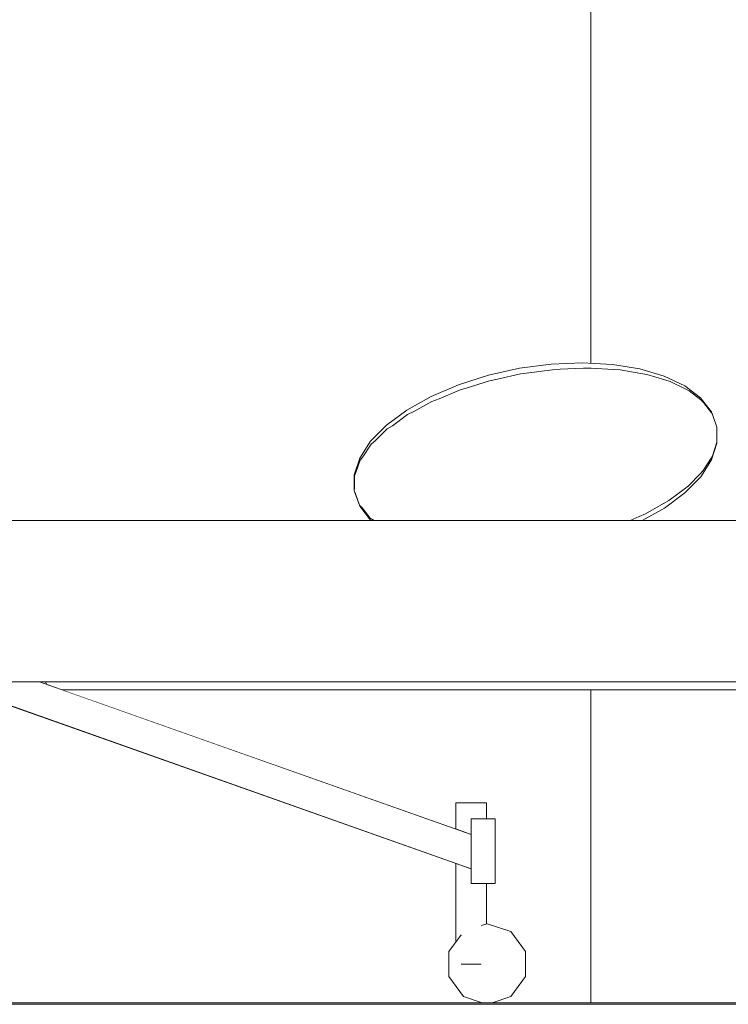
# Model space of a CAD drawing. Header units: millimetres. Extents: x -30280 to 309309, y -17460 to 4378.
# Tile 130 of 256: x 102740 to 103619, y -11436 to -10215. Entities that reach past the tile are written whole.
import ezdxf

# ---------------------------------------------------------------- set-up
doc = ezdxf.new("R2010")
doc.units = ezdxf.units.MM
doc.header["$MEASUREMENT"] = 0
doc.linetypes.add('Wipeout_Contour', pattern=[1000, 0, -1000])
doc.layers.add('P1_PLANTA PRIMERA_3_Nuevo_09_EI_Mobiliari general', color=7, linetype='Continuous')
doc.layers.add('P1_PLANTA PRIMERA_3_Nuevo_12_FAÇ_Façana', color=7, linetype='Continuous')
for name, color, linetype, lineweight in [('P1_PLANTA PRIMERA_3_Nuevo_09_EI_Mobiliari general_Pluma_Nº__24', 252, 'Continuous', 5), ('P1_PLANTA PRIMERA_3_Nuevo_12_FAÇ_Façana_Pluma_Nº__47', 7, 'Continuous', 20), ('P1_PLANTA PRIMERA_3_Nuevo_14_PAV_Soft Light Grey 0554_Pluma_Nº__29', 7, 'Continuous', 20)]:
    doc.layers.add(name, color=color, linetype=linetype, lineweight=lineweight)
doc.layers.add('P1_PLANTA PRIMERA_3_Nuevo_09_EI_Mobiliari general_Pluma_Nº__82', color=7, linetype='Continuous', lineweight=5, true_color=0xaaaaaa)

msp = doc.modelspace()

# ---------------------------------------------------------------- wipeouts: each hides what was drawn before it
at = {"color": 254, "linetype": 'Wipeout_Contour', "lineweight": 0, "ltscale": 1867496.259481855}
msp.add_wipeout([(103448.9, -9336.1), (102707.3, -9336.1), (102707.3, -10836.1), (103176, -10836.1), (103161.9, -10818.5), (103155.1, -10799.5), (103155, -10779.4), (103161.9, -10758.7), (103175.3, -10737.9), (103195, -10717.9), (103220.3, -10699.1), (103250.4, -10682.2), (103284.5, -10667.7), (103321.6, -10655.9), (103360.3, -10647.3), (103399.7, -10642.1), (103438.5, -10640.5), (103448.9, -10641.1)], dxfattribs=at).dxf.layer = 'P1_PLANTA PRIMERA_3_Nuevo_12_FAÇ_Façana'
at = {"color": 254, "linetype": 'Wipeout_Contour', "lineweight": 0, "ltscale": 933410.960099}
msp.add_wipeout([(102707.3, -11063.8), (102707.3, -11434.1), (103314, -11434.1), (103290.8, -11426.5), (103272.6, -11401.5), (103272.6, -11370.6), (103281.2, -11358.9), (103281.2, -11261.1), (102715.2, -11061)], dxfattribs=at).dxf.layer = 'P1_PLANTA PRIMERA_3_Nuevo_12_FAÇ_Façana'

# ---------------------------------------------------------------- next in the draw order: wipeouts: each hides what was drawn before it
at = {"color": 254, "linetype": 'Wipeout_Contour', "lineweight": 0, "ltscale": 2080152.090193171}
msp.add_wipeout([(103605.3, -10720.2), (103155.1, -10799.5), (103156.6, -10803.1), (103161.7, -10817.2), (103164.9, -10820.4), (103175, -10833.2), (103179.8, -10835.9), (103497.7, -10836.1), (103508.9, -10831.3), (103516.6, -10827.7), (103539.1, -10815.1), (103545.7, -10811.2), (103564.6, -10797.2), (103569.8, -10793.1), (103584.5, -10778.2), (103588.1, -10774), (103598.1, -10758.6), (103600, -10754.5), (103605.1, -10739.1), (103605.3, -10735.2)], dxfattribs=at).dxf.layer = 'P1_PLANTA PRIMERA_3_Nuevo_09_EI_Mobiliari general'
at = {"color": 254, "linetype": 'Wipeout_Contour', "lineweight": 0, "ltscale": 1766704.63717697}
msp.add_wipeout([(103448.9, -11046.1), (102792.8, -11046.1), (103281.2, -11218.7), (103281.2, -11186.1), (103319.2, -11186.1), (103319.2, -11206.1), (103330.2, -11206.1), (103330.2, -11286.1), (103319.2, -11286.1), (103319.2, -11336.4), (103320.2, -11336.1), (103349.6, -11345.6), (103367.7, -11370.6), (103367.7, -11401.5), (103349.6, -11426.5), (103326.3, -11434.1), (103448.9, -11434.1)], dxfattribs=at).dxf.layer = 'P1_PLANTA PRIMERA_3_Nuevo_12_FAÇ_Façana'

# ---------------------------------------------------------------- next in the draw order: linework, layer by layer
at = {"layer": 'P1_PLANTA PRIMERA_3_Nuevo_09_EI_Mobiliari general_Pluma_Nº__24', "color": 252, "linetype": 'Continuous', "lineweight": 5}
msp.add_line((103330.2, -11206.1), (103330.2, -11286.1), dxfattribs=at)

# ---------------------------------------------------------------- next in the draw order: wipeouts: each hides what was drawn before it
at = {"color": 254, "linetype": 'Wipeout_Contour', "lineweight": 0, "ltscale": 3844950.745692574}
msp.add_wipeout([(103155.3, -10795.7), (103155.1, -10799.5), (103605.3, -10720.2), (103600.2, -10706), (103598.7, -10702.5), (103588.6, -10689.6), (103585.4, -10686.5), (103570.7, -10675.4), (103565.9, -10672.8), (103547, -10663.7), (103540.7, -10661.7), (103518.2, -10655), (103510.7, -10653.6), (103485.2, -10649.4), (103476.7, -10648.7), (103449, -10647.2), (103439.7, -10647.2), (103410.8, -10648.4), (103401, -10649.1), (103371.6, -10653), (103361.6, -10654.4), (103332.7, -10660.9), (103322.8, -10662.9), (103295.2, -10671.7), (103285.7, -10674.4), (103260.3, -10685.2), (103251.5, -10688.4), (103229, -10701), (103221.2, -10704.6), (103202.4, -10718.6), (103195.8, -10722.5), (103181.1, -10737.4), (103175.9, -10741.5), (103165.9, -10757), (103162.3, -10761.1), (103157.2, -10776.6), (103155.3, -10780.6)], dxfattribs=at).dxf.layer = 'P1_PLANTA PRIMERA_3_Nuevo_09_EI_Mobiliari general'
at = {"color": 254, "linetype": 'Wipeout_Contour', "lineweight": 0, "ltscale": 312212.399754}
msp.add_wipeout([(103497.7, -10836.1), (103509.7, -10836.1), (103508.9, -10831.3)], dxfattribs=at).dxf.layer = 'P1_PLANTA PRIMERA_3_Nuevo_09_EI_Mobiliari general'
at = {"color": 254, "linetype": 'Wipeout_Contour', "lineweight": 0, "ltscale": 518672.198174}
msp.add_wipeout([(102771.9, -11036.1), (102773, -11039.1), (102792.8, -11046.1), (103693.9, -11046.1), (103693.9, -11036.1)], dxfattribs=at).dxf.layer = 'P1_PLANTA PRIMERA_3_Nuevo_09_EI_Mobiliari general'
at = {"color": 254, "linetype": 'Wipeout_Contour', "lineweight": 0, "ltscale": 415681.813244}
msp.add_wipeout([(103319.2, -11186.1), (103311.9, -11186.1), (103311.9, -11206.1), (103319.2, -11206.1)], dxfattribs=at).dxf.layer = 'P1_PLANTA PRIMERA_3_Nuevo_09_EI_Mobiliari general'
at = {"color": 254, "linetype": 'Wipeout_Contour', "lineweight": 0, "ltscale": 519670.594344}
msp.add_wipeout([(103319.2, -11286.1), (103311.9, -11286.1), (103311.9, -11386.1), (103312.8, -11338.5), (103319.2, -11336.4)], dxfattribs=at).dxf.layer = 'P1_PLANTA PRIMERA_3_Nuevo_09_EI_Mobiliari general'

# ---------------------------------------------------------------- next in the draw order: linework, layer by layer
at = {"layer": 'P1_PLANTA PRIMERA_3_Nuevo_09_EI_Mobiliari general_Pluma_Nº__82', "color": 253, "linetype": 'Continuous', "lineweight": 5, "true_color": 0xaaaaaa}
msp.add_line((103319.2, -11206.1), (103319.2, -11186.1), dxfattribs=at)
at = {"layer": 'P1_PLANTA PRIMERA_3_Nuevo_12_FAÇ_Façana_Pluma_Nº__47', "color": 7, "linetype": 'Continuous', "lineweight": 20}
msp.add_line((103448.9, -11046.1), (103448.9, -11434.1), dxfattribs=at)

# ---------------------------------------------------------------- next in the draw order: wipeouts: each hides what was drawn before it
at = {"color": 254, "linetype": 'Wipeout_Contour', "lineweight": 0, "ltscale": 414894.326594}
msp.add_wipeout([(103155.1, -10799.5), (103161.9, -10818.5), (103161.7, -10817.2), (103156.6, -10803.1)], dxfattribs=at).dxf.layer = 'P1_PLANTA PRIMERA_3_Nuevo_09_EI_Mobiliari general'
at = {"color": 254, "linetype": 'Wipeout_Contour', "lineweight": 0, "ltscale": 520442.824082}
msp.add_wipeout([(103510.9, -10836.1), (103512.5, -10836.1), (103540.1, -10820.6), (103539.1, -10815.1), (103516.6, -10827.7)], dxfattribs=at).dxf.layer = 'P1_PLANTA PRIMERA_3_Nuevo_09_EI_Mobiliari general'
at = {"color": 254, "linetype": 'Wipeout_Contour', "lineweight": 0, "ltscale": 310081.929849}
msp.add_wipeout([(102771.9, -11036.1), (102764.5, -11036.1), (102773, -11039.1)], dxfattribs=at).dxf.layer = 'P1_PLANTA PRIMERA_3_Nuevo_09_EI_Mobiliari general'
at = {"color": 254, "linetype": 'Wipeout_Contour', "lineweight": 0, "ltscale": 415704.749021}
msp.add_wipeout([(103300.2, -11286.1), (103300.2, -11386.1), (103311.9, -11386.1), (103311.9, -11286.1)], dxfattribs=at).dxf.layer = 'P1_PLANTA PRIMERA_3_Nuevo_09_EI_Mobiliari general'

# ---------------------------------------------------------------- next in the draw order: wipeouts: each hides what was drawn before it
at = {"color": 254, "linetype": 'Wipeout_Contour', "lineweight": 0, "ltscale": 414871.222469}
msp.add_wipeout([(103155.1, -10799.5), (103155.3, -10795.7), (103155.3, -10780.6), (103155, -10779.4)], dxfattribs=at).dxf.layer = 'P1_PLANTA PRIMERA_3_Nuevo_09_EI_Mobiliari general'
at = {"color": 254, "linetype": 'Wipeout_Contour', "lineweight": 0, "ltscale": 416465.45809}
msp.add_wipeout([(103540.1, -10820.6), (103565.4, -10801.8), (103564.6, -10797.2), (103545.7, -10811.2)], dxfattribs=at).dxf.layer = 'P1_PLANTA PRIMERA_3_Nuevo_09_EI_Mobiliari general'
at = {"color": 254, "linetype": 'Wipeout_Contour', "lineweight": 0, "ltscale": 414943.305116}
msp.add_wipeout([(103161.9, -10818.5), (103175.4, -10835.7), (103175, -10833.2), (103164.9, -10820.4)], dxfattribs=at).dxf.layer = 'P1_PLANTA PRIMERA_3_Nuevo_09_EI_Mobiliari general'
at = {"color": 254, "linetype": 'Wipeout_Contour', "lineweight": 0, "ltscale": 416307.962994}
msp.add_wipeout([(103509.7, -10836.1), (103510.9, -10836.1), (103516.6, -10827.7), (103508.9, -10831.3)], dxfattribs=at).dxf.layer = 'P1_PLANTA PRIMERA_3_Nuevo_09_EI_Mobiliari general'
at = {"color": 254, "linetype": 'Wipeout_Contour', "lineweight": 0, "ltscale": 517675.701116}
msp.add_wipeout([(102658.4, -11036.1), (102656.9, -11040.4), (103300.2, -11267.9), (103300.2, -11225.4), (102764.5, -11036.1)], dxfattribs=at).dxf.layer = 'P1_PLANTA PRIMERA_3_Nuevo_09_EI_Mobiliari general'

# ---------------------------------------------------------------- next in the draw order: linework, layer by layer
at = {"layer": 'P1_PLANTA PRIMERA_3_Nuevo_09_EI_Mobiliari general_Pluma_Nº__24', "color": 252, "linetype": 'Continuous', "lineweight": 5}
msp.add_line((103700.2, -11036.1), (101700.2, -11036.1), dxfattribs=at)
at = {"layer": 'P1_PLANTA PRIMERA_3_Nuevo_09_EI_Mobiliari general_Pluma_Nº__82', "color": 253, "linetype": 'Continuous', "lineweight": 5, "true_color": 0xaaaaaa}
for p, q in [((103155.1, -10799.5), (103155.3, -10795.7)), ((103155.1, -10799.5), (103156.6, -10803.1)), ((102773, -11039.1), (102771.9, -11036.1)), ((102792.8, -11046.1), (103693.9, -11046.1))]:
    msp.add_line(p, q, dxfattribs=at)

# ---------------------------------------------------------------- next in the draw order: wipeouts: each hides what was drawn before it
at = {"color": 254, "linetype": 'Wipeout_Contour', "lineweight": 0, "ltscale": 414878.413435}
msp.add_wipeout([(103155, -10779.4), (103157.2, -10776.6), (103162.3, -10761.1), (103161.9, -10758.7)], dxfattribs=at).dxf.layer = 'P1_PLANTA PRIMERA_3_Nuevo_09_EI_Mobiliari general'
at = {"color": 254, "linetype": 'Wipeout_Contour', "lineweight": 0, "ltscale": 416545.990563}
msp.add_wipeout([(103565.4, -10801.8), (103585.1, -10781.8), (103584.5, -10778.2), (103569.8, -10793.1)], dxfattribs=at).dxf.layer = 'P1_PLANTA PRIMERA_3_Nuevo_09_EI_Mobiliari general'
at = {"color": 254, "linetype": 'Wipeout_Contour', "lineweight": 0, "ltscale": 311186.178852}
msp.add_wipeout([(103161.9, -10818.5), (103164.9, -10820.4), (103161.7, -10817.2)], dxfattribs=at).dxf.layer = 'P1_PLANTA PRIMERA_3_Nuevo_09_EI_Mobiliari general'
at = {"color": 254, "linetype": 'Wipeout_Contour', "lineweight": 0, "ltscale": 312315.355436}
msp.add_wipeout([(103540.1, -10820.6), (103545.7, -10811.2), (103539.1, -10815.1)], dxfattribs=at).dxf.layer = 'P1_PLANTA PRIMERA_3_Nuevo_09_EI_Mobiliari general'
at = {"color": 254, "linetype": 'Wipeout_Contour', "lineweight": 0, "ltscale": 311232.718361}
msp.add_wipeout([(103175.4, -10835.7), (103179.8, -10835.9), (103175, -10833.2)], dxfattribs=at).dxf.layer = 'P1_PLANTA PRIMERA_3_Nuevo_09_EI_Mobiliari general'
at = {"color": 254, "linetype": 'Wipeout_Contour', "lineweight": 0, "ltscale": 415643.992431}
msp.add_wipeout([(103311.9, -11186.1), (103300.2, -11186.1), (103300.2, -11206.1), (103311.9, -11206.1)], dxfattribs=at).dxf.layer = 'P1_PLANTA PRIMERA_3_Nuevo_09_EI_Mobiliari general'
at = {"color": 254, "linetype": 'Wipeout_Contour', "lineweight": 0, "ltscale": 415653.613746}
msp.add_wipeout([(103288.4, -11386.1), (103300.2, -11386.1), (103300.2, -11267.9), (103288.4, -11263.7)], dxfattribs=at).dxf.layer = 'P1_PLANTA PRIMERA_3_Nuevo_09_EI_Mobiliari general'

# ---------------------------------------------------------------- next in the draw order: linework, layer by layer
at = {"layer": 'P1_PLANTA PRIMERA_3_Nuevo_09_EI_Mobiliari general_Pluma_Nº__24', "color": 252, "linetype": 'Continuous', "lineweight": 5}
for p, q in [((103700.2, -10836.1), (101700.2, -10836.1)), ((103330.2, -11286.1), (103300.2, -11286.1))]:
    msp.add_line(p, q, dxfattribs=at)
at = {"layer": 'P1_PLANTA PRIMERA_3_Nuevo_09_EI_Mobiliari general_Pluma_Nº__24', "color": 252, "linetype": 'Continuous', "lineweight": 5, "flags": 128}
for points in [[(103155.1, -10799.5), (103156.6, -10803.1), (103161.7, -10817.2)], [(103161.7, -10817.2), (103164.9, -10820.4), (103175, -10833.2), (103179.8, -10835.9)]]:
    msp.add_lwpolyline(points, dxfattribs=at)
at = {"layer": 'P1_PLANTA PRIMERA_3_Nuevo_09_EI_Mobiliari general_Pluma_Nº__82', "color": 253, "linetype": 'Continuous', "lineweight": 5, "true_color": 0xaaaaaa}
for p, q in [((103155.1, -10799.5), (103161.9, -10818.5)), ((103161.9, -10818.5), (103175.4, -10835.7)), ((103512.5, -10836.1), (103540.1, -10820.6)), ((103175.4, -10835.7), (103176, -10836.1)), ((103319.2, -11186.1), (103311.9, -11186.1))]:
    msp.add_line(p, q, dxfattribs=at)

# ---------------------------------------------------------------- next in the draw order: wipeouts: each hides what was drawn before it
at = {"color": 254, "linetype": 'Wipeout_Contour', "lineweight": 0, "ltscale": 414912.436997}
msp.add_wipeout([(103161.9, -10758.7), (103165.9, -10757), (103175.9, -10741.5), (103175.3, -10737.9)], dxfattribs=at).dxf.layer = 'P1_PLANTA PRIMERA_3_Nuevo_09_EI_Mobiliari general'
at = {"color": 254, "linetype": 'Wipeout_Contour', "lineweight": 0, "ltscale": 416602.484526}
msp.add_wipeout([(103585.1, -10781.8), (103598.5, -10761), (103598.1, -10758.6), (103588.1, -10774)], dxfattribs=at).dxf.layer = 'P1_PLANTA PRIMERA_3_Nuevo_09_EI_Mobiliari general'
at = {"color": 254, "linetype": 'Wipeout_Contour', "lineweight": 0, "ltscale": 311152.769525}
msp.add_wipeout([(103155, -10779.4), (103155.3, -10780.6), (103157.2, -10776.6)], dxfattribs=at).dxf.layer = 'P1_PLANTA PRIMERA_3_Nuevo_09_EI_Mobiliari general'
at = {"color": 254, "linetype": 'Wipeout_Contour', "lineweight": 0, "ltscale": 312384.078396}
msp.add_wipeout([(103565.4, -10801.8), (103569.8, -10793.1), (103564.6, -10797.2)], dxfattribs=at).dxf.layer = 'P1_PLANTA PRIMERA_3_Nuevo_09_EI_Mobiliari general'
at = {"color": 254, "linetype": 'Wipeout_Contour', "lineweight": 0, "ltscale": 415600.969921}
msp.add_wipeout([(103300.2, -11186.1), (103288.4, -11186.1), (103288.4, -11221.3), (103300.2, -11225.4)], dxfattribs=at).dxf.layer = 'P1_PLANTA PRIMERA_3_Nuevo_09_EI_Mobiliari general'
at = {"color": 254, "linetype": 'Wipeout_Contour', "lineweight": 0, "ltscale": 519520.297221}
msp.add_wipeout([(103281.2, -11358.9), (103287.6, -11350), (103287.6, -11386.1), (103288.4, -11263.7), (103281.2, -11261.1)], dxfattribs=at).dxf.layer = 'P1_PLANTA PRIMERA_3_Nuevo_09_EI_Mobiliari general'

# ---------------------------------------------------------------- next in the draw order: linework, layer by layer
at = {"layer": 'P1_PLANTA PRIMERA_3_Nuevo_09_EI_Mobiliari general_Pluma_Nº__24', "color": 252, "linetype": 'Continuous', "lineweight": 5}
for p, q in [((103300.2, -11206.1), (103300.2, -11286.1)), ((103330.2, -11206.1), (103300.2, -11206.1))]:
    msp.add_line(p, q, dxfattribs=at)
at = {"layer": 'P1_PLANTA PRIMERA_3_Nuevo_09_EI_Mobiliari general_Pluma_Nº__24', "color": 252, "linetype": 'Continuous', "lineweight": 5, "flags": 128}
msp.add_lwpolyline([(103155.3, -10780.6), (103155.3, -10795.7), (103155.1, -10799.5)], dxfattribs=at)
at = {"layer": 'P1_PLANTA PRIMERA_3_Nuevo_09_EI_Mobiliari general_Pluma_Nº__82', "color": 253, "linetype": 'Continuous', "lineweight": 5, "true_color": 0xaaaaaa}
for p, q in [((103155.1, -10799.5), (103155, -10779.4)), ((103540.1, -10820.6), (103565.4, -10801.8)), ((103311.9, -11186.1), (103300.2, -11186.1))]:
    msp.add_line(p, q, dxfattribs=at)

# ---------------------------------------------------------------- next in the draw order: wipeouts: each hides what was drawn before it
at = {"color": 254, "linetype": 'Wipeout_Contour', "lineweight": 0, "ltscale": 414972.061295}
msp.add_wipeout([(103175.3, -10737.9), (103181.1, -10737.4), (103195.8, -10722.5), (103195, -10717.9)], dxfattribs=at).dxf.layer = 'P1_PLANTA PRIMERA_3_Nuevo_09_EI_Mobiliari general'
at = {"color": 254, "linetype": 'Wipeout_Contour', "lineweight": 0, "ltscale": 416633.223049}
msp.add_wipeout([(103598.5, -10761), (103605.3, -10740.3), (103605.1, -10739.1), (103600, -10754.5)], dxfattribs=at).dxf.layer = 'P1_PLANTA PRIMERA_3_Nuevo_09_EI_Mobiliari general'
at = {"color": 254, "linetype": 'Wipeout_Contour', "lineweight": 0, "ltscale": 311168.935168}
msp.add_wipeout([(103161.9, -10758.7), (103162.3, -10761.1), (103165.9, -10757)], dxfattribs=at).dxf.layer = 'P1_PLANTA PRIMERA_3_Nuevo_09_EI_Mobiliari general'
at = {"color": 254, "linetype": 'Wipeout_Contour', "lineweight": 0, "ltscale": 312435.555416}
msp.add_wipeout([(103585.1, -10781.8), (103588.1, -10774), (103584.5, -10778.2)], dxfattribs=at).dxf.layer = 'P1_PLANTA PRIMERA_3_Nuevo_09_EI_Mobiliari general'
at = {"color": 254, "linetype": 'Wipeout_Contour', "lineweight": 0, "ltscale": 415562.426651}
msp.add_wipeout([(103288.4, -11186.1), (103281.2, -11186.1), (103281.2, -11218.7), (103288.4, -11221.3)], dxfattribs=at).dxf.layer = 'P1_PLANTA PRIMERA_3_Nuevo_09_EI_Mobiliari general'
at = {"color": 254, "linetype": 'Wipeout_Contour', "lineweight": 0, "ltscale": 1455190.128671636}
msp.add_wipeout([(103272.6, -11370.6), (103272.6, -11401.5), (103290.8, -11426.5), (103314, -11434.1), (103326.3, -11434.1), (103349.6, -11426.5), (103367.7, -11401.5), (103367.7, -11370.6), (103349.6, -11345.6), (103320.2, -11336.1), (103312.8, -11338.5), (103312.8, -11386.1), (103287.6, -11386.1), (103287.6, -11350)], dxfattribs=at).dxf.layer = 'P1_PLANTA PRIMERA_3_Nuevo_09_EI_Mobiliari general'

# ---------------------------------------------------------------- next in the draw order: linework, layer by layer
at = {"layer": 'P1_PLANTA PRIMERA_3_Nuevo_09_EI_Mobiliari general_Pluma_Nº__82', "color": 253, "linetype": 'Continuous', "lineweight": 5, "true_color": 0xaaaaaa}
for p, q in [((103605.3, -10740.3), (103605.3, -10735.2)), ((103155, -10779.4), (103161.9, -10758.7)), ((103565.4, -10801.8), (103585.1, -10781.8)), ((103300.2, -11225.4), (102764.5, -11036.1)), ((103300.2, -11267.9), (102656.9, -11040.4)), ((103288.4, -11186.1), (103281.2, -11186.1)), ((103281.2, -11218.7), (103281.2, -11186.1)), ((103300.2, -11186.1), (103288.4, -11186.1)), ((103281.2, -11358.9), (103281.2, -11261.1)), ((103319.2, -11336.4), (103319.2, -11286.1)), ((103320.2, -11336.1), (103312.8, -11338.5)), ((103349.6, -11345.6), (103320.2, -11336.1)), ((103287.6, -11350), (103272.6, -11370.6)), ((103367.7, -11370.6), (103349.6, -11345.6)), ((103272.6, -11370.6), (103272.6, -11401.5)), ((103367.7, -11401.5), (103367.7, -11370.6)), ((103288.4, -11386.1), (103287.6, -11386.1)), ((103300.2, -11386.1), (103288.4, -11386.1)), ((103311.9, -11386.1), (103300.2, -11386.1)), ((103312.8, -11386.1), (103311.9, -11386.1)), ((103272.6, -11401.5), (103290.8, -11426.5)), ((103349.6, -11426.5), (103367.7, -11401.5)), ((103290.8, -11426.5), (103314, -11434.1)), ((103326.3, -11434.1), (103349.6, -11426.5))]:
    msp.add_line(p, q, dxfattribs=at)
at = {"layer": 'P1_PLANTA PRIMERA_3_Nuevo_14_PAV_Soft Light Grey 0554_Pluma_Nº__29', "color": 7, "linetype": 'Continuous', "lineweight": 20}
for p, q in [((104107.9, -11436), (100459.9, -11436)), ((104107.9, -11434.1), (100474.9, -11434.1))]:
    msp.add_line(p, q, dxfattribs=at)

# ---------------------------------------------------------------- next in the draw order: wipeouts: each hides what was drawn before it
at = {"color": 254, "linetype": 'Wipeout_Contour', "lineweight": 0, "ltscale": 415055.463284}
msp.add_wipeout([(103195, -10717.9), (103202.4, -10718.6), (103221.2, -10704.6), (103220.3, -10699.1)], dxfattribs=at).dxf.layer = 'P1_PLANTA PRIMERA_3_Nuevo_09_EI_Mobiliari general'
at = {"color": 254, "linetype": 'Wipeout_Contour', "lineweight": 0, "ltscale": 311204.784657}
msp.add_wipeout([(103175.3, -10737.9), (103175.9, -10741.5), (103181.1, -10737.4)], dxfattribs=at).dxf.layer = 'P1_PLANTA PRIMERA_3_Nuevo_09_EI_Mobiliari general'
at = {"color": 254, "linetype": 'Wipeout_Contour', "lineweight": 0, "ltscale": 312468.196847}
msp.add_wipeout([(103598.5, -10761), (103600, -10754.5), (103598.1, -10758.6)], dxfattribs=at).dxf.layer = 'P1_PLANTA PRIMERA_3_Nuevo_09_EI_Mobiliari general'

# ---------------------------------------------------------------- next in the draw order: linework, layer by layer
at = {"layer": 'P1_PLANTA PRIMERA_3_Nuevo_09_EI_Mobiliari general_Pluma_Nº__82', "color": 253, "linetype": 'Continuous', "lineweight": 5, "true_color": 0xaaaaaa}
for p, q in [((103161.9, -10758.7), (103175.3, -10737.9)), ((103598.5, -10761), (103605.3, -10740.3)), ((103585.1, -10781.8), (103598.5, -10761))]:
    msp.add_line(p, q, dxfattribs=at)

# ---------------------------------------------------------------- next in the draw order: wipeouts: each hides what was drawn before it
at = {"color": 254, "linetype": 'Wipeout_Contour', "lineweight": 0, "ltscale": 415160.108927}
msp.add_wipeout([(103220.3, -10699.1), (103229, -10701), (103251.5, -10688.4), (103250.4, -10682.2)], dxfattribs=at).dxf.layer = 'P1_PLANTA PRIMERA_3_Nuevo_09_EI_Mobiliari general'
at = {"color": 254, "linetype": 'Wipeout_Contour', "lineweight": 0, "ltscale": 311259.262383}
msp.add_wipeout([(103195, -10717.9), (103195.8, -10722.5), (103202.4, -10718.6)], dxfattribs=at).dxf.layer = 'P1_PLANTA PRIMERA_3_Nuevo_09_EI_Mobiliari general'

# ---------------------------------------------------------------- next in the draw order: linework, layer by layer
at = {"layer": 'P1_PLANTA PRIMERA_3_Nuevo_09_EI_Mobiliari general_Pluma_Nº__82', "color": 253, "linetype": 'Continuous', "lineweight": 5, "true_color": 0xaaaaaa}
msp.add_line((103175.3, -10737.9), (103195, -10717.9), dxfattribs=at)

# ---------------------------------------------------------------- next in the draw order: wipeouts: each hides what was drawn before it
at = {"color": 254, "linetype": 'Wipeout_Contour', "lineweight": 0, "ltscale": 415282.821421}
msp.add_wipeout([(103250.4, -10682.2), (103260.3, -10685.2), (103285.7, -10674.4), (103284.5, -10667.7)], dxfattribs=at).dxf.layer = 'P1_PLANTA PRIMERA_3_Nuevo_09_EI_Mobiliari general'
at = {"color": 254, "linetype": 'Wipeout_Contour', "lineweight": 0, "ltscale": 311330.690241}
msp.add_wipeout([(103220.3, -10699.1), (103221.2, -10704.6), (103229, -10701)], dxfattribs=at).dxf.layer = 'P1_PLANTA PRIMERA_3_Nuevo_09_EI_Mobiliari general'

# ---------------------------------------------------------------- next in the draw order: linework, layer by layer
at = {"layer": 'P1_PLANTA PRIMERA_3_Nuevo_09_EI_Mobiliari general_Pluma_Nº__82', "color": 253, "linetype": 'Continuous', "lineweight": 5, "true_color": 0xaaaaaa}
msp.add_line((103195, -10717.9), (103220.3, -10699.1), dxfattribs=at)

# ---------------------------------------------------------------- next in the draw order: wipeouts: each hides what was drawn before it
at = {"color": 254, "linetype": 'Wipeout_Contour', "lineweight": 0, "ltscale": 415419.867636}
msp.add_wipeout([(103284.5, -10667.7), (103295.2, -10671.7), (103322.8, -10662.9), (103321.6, -10655.9)], dxfattribs=at).dxf.layer = 'P1_PLANTA PRIMERA_3_Nuevo_09_EI_Mobiliari general'
at = {"color": 254, "linetype": 'Wipeout_Contour', "lineweight": 0, "ltscale": 311416.879313}
msp.add_wipeout([(103250.4, -10682.2), (103251.5, -10688.4), (103260.3, -10685.2)], dxfattribs=at).dxf.layer = 'P1_PLANTA PRIMERA_3_Nuevo_09_EI_Mobiliari general'

# ---------------------------------------------------------------- next in the draw order: linework, layer by layer
at = {"layer": 'P1_PLANTA PRIMERA_3_Nuevo_09_EI_Mobiliari general_Pluma_Nº__82', "color": 253, "linetype": 'Continuous', "lineweight": 5, "true_color": 0xaaaaaa}
msp.add_line((103220.3, -10699.1), (103250.4, -10682.2), dxfattribs=at)

# ---------------------------------------------------------------- next in the draw order: wipeouts: each hides what was drawn before it
at = {"color": 254, "linetype": 'Wipeout_Contour', "lineweight": 0, "ltscale": 415567.079285}
msp.add_wipeout([(103321.6, -10655.9), (103332.7, -10660.9), (103361.6, -10654.4), (103360.3, -10647.3)], dxfattribs=at).dxf.layer = 'P1_PLANTA PRIMERA_3_Nuevo_09_EI_Mobiliari general'
at = {"color": 254, "linetype": 'Wipeout_Contour', "lineweight": 0, "ltscale": 311515.207958}
msp.add_wipeout([(103284.5, -10667.7), (103285.7, -10674.4), (103295.2, -10671.7)], dxfattribs=at).dxf.layer = 'P1_PLANTA PRIMERA_3_Nuevo_09_EI_Mobiliari general'

# ---------------------------------------------------------------- next in the draw order: linework, layer by layer
at = {"layer": 'P1_PLANTA PRIMERA_3_Nuevo_09_EI_Mobiliari general_Pluma_Nº__82', "color": 253, "linetype": 'Continuous', "lineweight": 5, "true_color": 0xaaaaaa}
msp.add_line((103250.4, -10682.2), (103284.5, -10667.7), dxfattribs=at)

# ---------------------------------------------------------------- next in the draw order: wipeouts: each hides what was drawn before it
at = {"color": 254, "linetype": 'Wipeout_Contour', "lineweight": 0, "ltscale": 415719.977457}
msp.add_wipeout([(103360.3, -10647.3), (103371.6, -10653), (103401, -10649.1), (103399.7, -10642.1)], dxfattribs=at).dxf.layer = 'P1_PLANTA PRIMERA_3_Nuevo_09_EI_Mobiliari general'
at = {"color": 254, "linetype": 'Wipeout_Contour', "lineweight": 0, "ltscale": 311622.68887}
msp.add_wipeout([(103321.6, -10655.9), (103322.8, -10662.9), (103332.7, -10660.9)], dxfattribs=at).dxf.layer = 'P1_PLANTA PRIMERA_3_Nuevo_09_EI_Mobiliari general'

# ---------------------------------------------------------------- next in the draw order: linework, layer by layer
at = {"layer": 'P1_PLANTA PRIMERA_3_Nuevo_09_EI_Mobiliari general_Pluma_Nº__82', "color": 253, "linetype": 'Continuous', "lineweight": 5, "true_color": 0xaaaaaa}
msp.add_line((103284.5, -10667.7), (103321.6, -10655.9), dxfattribs=at)

# ---------------------------------------------------------------- next in the draw order: wipeouts: each hides what was drawn before it
at = {"color": 254, "linetype": 'Wipeout_Contour', "lineweight": 0, "ltscale": 415873.911319}
msp.add_wipeout([(103399.7, -10642.1), (103410.8, -10648.4), (103439.7, -10647.2), (103438.5, -10640.5)], dxfattribs=at).dxf.layer = 'P1_PLANTA PRIMERA_3_Nuevo_09_EI_Mobiliari general'
at = {"color": 254, "linetype": 'Wipeout_Contour', "lineweight": 0, "ltscale": 311736.05323}
msp.add_wipeout([(103360.3, -10647.3), (103361.6, -10654.4), (103371.6, -10653)], dxfattribs=at).dxf.layer = 'P1_PLANTA PRIMERA_3_Nuevo_09_EI_Mobiliari general'

# ---------------------------------------------------------------- next in the draw order: linework, layer by layer
at = {"layer": 'P1_PLANTA PRIMERA_3_Nuevo_09_EI_Mobiliari general_Pluma_Nº__82', "color": 253, "linetype": 'Continuous', "lineweight": 5, "true_color": 0xaaaaaa}
msp.add_line((103321.6, -10655.9), (103360.3, -10647.3), dxfattribs=at)

# ---------------------------------------------------------------- next in the draw order: wipeouts: each hides what was drawn before it
at = {"color": 254, "linetype": 'Wipeout_Contour', "lineweight": 0, "ltscale": 311851.853958}
msp.add_wipeout([(103399.7, -10642.1), (103401, -10649.1), (103410.8, -10648.4)], dxfattribs=at).dxf.layer = 'P1_PLANTA PRIMERA_3_Nuevo_09_EI_Mobiliari general'
at = {"color": 254, "linetype": 'Wipeout_Contour', "lineweight": 0, "ltscale": 416024.210832}
msp.add_wipeout([(103438.5, -10640.5), (103449, -10647.2), (103476.7, -10648.7), (103475.6, -10642.5)], dxfattribs=at).dxf.layer = 'P1_PLANTA PRIMERA_3_Nuevo_09_EI_Mobiliari general'

# ---------------------------------------------------------------- next in the draw order: linework, layer by layer
at = {"layer": 'P1_PLANTA PRIMERA_3_Nuevo_09_EI_Mobiliari general_Pluma_Nº__82', "color": 253, "linetype": 'Continuous', "lineweight": 5, "true_color": 0xaaaaaa}
msp.add_line((103360.3, -10647.3), (103399.7, -10642.1), dxfattribs=at)

# ---------------------------------------------------------------- next in the draw order: wipeouts: each hides what was drawn before it
at = {"color": 254, "linetype": 'Wipeout_Contour', "lineweight": 0, "ltscale": 311966.571749}
msp.add_wipeout([(103438.5, -10640.5), (103439.7, -10647.2), (103449, -10647.2)], dxfattribs=at).dxf.layer = 'P1_PLANTA PRIMERA_3_Nuevo_09_EI_Mobiliari general'
at = {"color": 254, "linetype": 'Wipeout_Contour', "lineweight": 0, "ltscale": 416166.305654}
msp.add_wipeout([(103475.6, -10642.5), (103485.2, -10649.4), (103510.7, -10653.6), (103509.7, -10648.1)], dxfattribs=at).dxf.layer = 'P1_PLANTA PRIMERA_3_Nuevo_09_EI_Mobiliari general'

# ---------------------------------------------------------------- next in the draw order: linework, layer by layer
at = {"layer": 'P1_PLANTA PRIMERA_3_Nuevo_09_EI_Mobiliari general_Pluma_Nº__82', "color": 253, "linetype": 'Continuous', "lineweight": 5, "true_color": 0xaaaaaa}
msp.add_line((103399.7, -10642.1), (103438.5, -10640.5), dxfattribs=at)
at = {"layer": 'P1_PLANTA PRIMERA_3_Nuevo_12_FAÇ_Façana_Pluma_Nº__47', "color": 7, "linetype": 'Continuous', "lineweight": 20}
msp.add_line((103448.9, -9336.1), (103448.9, -10641.1), dxfattribs=at)

# ---------------------------------------------------------------- next in the draw order: wipeouts: each hides what was drawn before it
at = {"color": 254, "linetype": 'Wipeout_Contour', "lineweight": 0, "ltscale": 312076.69654}
msp.add_wipeout([(103475.6, -10642.5), (103476.7, -10648.7), (103485.2, -10649.4)], dxfattribs=at).dxf.layer = 'P1_PLANTA PRIMERA_3_Nuevo_09_EI_Mobiliari general'
at = {"color": 254, "linetype": 'Wipeout_Contour', "lineweight": 0, "ltscale": 416295.869014}
msp.add_wipeout([(103509.7, -10648.1), (103518.2, -10655), (103540.7, -10661.7), (103539.9, -10657.1)], dxfattribs=at).dxf.layer = 'P1_PLANTA PRIMERA_3_Nuevo_09_EI_Mobiliari general'

# ---------------------------------------------------------------- next in the draw order: linework, layer by layer
at = {"layer": 'P1_PLANTA PRIMERA_3_Nuevo_09_EI_Mobiliari general_Pluma_Nº__82', "color": 253, "linetype": 'Continuous', "lineweight": 5, "true_color": 0xaaaaaa}
msp.add_line((103438.5, -10640.5), (103475.6, -10642.5), dxfattribs=at)

# ---------------------------------------------------------------- next in the draw order: wipeouts: each hides what was drawn before it
at = {"color": 254, "linetype": 'Wipeout_Contour', "lineweight": 0, "ltscale": 312178.903715}
msp.add_wipeout([(103509.7, -10648.1), (103510.7, -10653.6), (103518.2, -10655)], dxfattribs=at).dxf.layer = 'P1_PLANTA PRIMERA_3_Nuevo_09_EI_Mobiliari general'
at = {"color": 254, "linetype": 'Wipeout_Contour', "lineweight": 0, "ltscale": 416408.969609}
msp.add_wipeout([(103539.9, -10657.1), (103547, -10663.7), (103565.9, -10672.8), (103565.2, -10669.2)], dxfattribs=at).dxf.layer = 'P1_PLANTA PRIMERA_3_Nuevo_09_EI_Mobiliari general'

# ---------------------------------------------------------------- next in the draw order: linework, layer by layer
at = {"layer": 'P1_PLANTA PRIMERA_3_Nuevo_09_EI_Mobiliari general_Pluma_Nº__82', "color": 253, "linetype": 'Continuous', "lineweight": 5, "true_color": 0xaaaaaa}
msp.add_line((103475.6, -10642.5), (103509.7, -10648.1), dxfattribs=at)

# ---------------------------------------------------------------- next in the draw order: wipeouts: each hides what was drawn before it
at = {"color": 254, "linetype": 'Wipeout_Contour', "lineweight": 0, "ltscale": 312270.084958}
msp.add_wipeout([(103539.9, -10657.1), (103540.7, -10661.7), (103547, -10663.7)], dxfattribs=at).dxf.layer = 'P1_PLANTA PRIMERA_3_Nuevo_09_EI_Mobiliari general'
at = {"color": 254, "linetype": 'Wipeout_Contour', "lineweight": 0, "ltscale": 416502.172497}
msp.add_wipeout([(103565.2, -10669.2), (103570.7, -10675.4), (103585.4, -10686.5), (103585, -10684)], dxfattribs=at).dxf.layer = 'P1_PLANTA PRIMERA_3_Nuevo_09_EI_Mobiliari general'

# ---------------------------------------------------------------- next in the draw order: linework, layer by layer
at = {"layer": 'P1_PLANTA PRIMERA_3_Nuevo_09_EI_Mobiliari general_Pluma_Nº__82', "color": 253, "linetype": 'Continuous', "lineweight": 5, "true_color": 0xaaaaaa}
msp.add_line((103509.7, -10648.1), (103539.9, -10657.1), dxfattribs=at)

# ---------------------------------------------------------------- next in the draw order: wipeouts: each hides what was drawn before it
at = {"color": 254, "linetype": 'Wipeout_Contour', "lineweight": 0, "ltscale": 312347.474852}
msp.add_wipeout([(103565.2, -10669.2), (103565.9, -10672.8), (103570.7, -10675.4)], dxfattribs=at).dxf.layer = 'P1_PLANTA PRIMERA_3_Nuevo_09_EI_Mobiliari general'
at = {"color": 254, "linetype": 'Wipeout_Contour', "lineweight": 0, "ltscale": 416572.64937}
msp.add_wipeout([(103585, -10684), (103588.6, -10689.6), (103598.7, -10702.5), (103598.5, -10701.2)], dxfattribs=at).dxf.layer = 'P1_PLANTA PRIMERA_3_Nuevo_09_EI_Mobiliari general'

# ---------------------------------------------------------------- next in the draw order: linework, layer by layer
at = {"layer": 'P1_PLANTA PRIMERA_3_Nuevo_09_EI_Mobiliari general_Pluma_Nº__82', "color": 253, "linetype": 'Continuous', "lineweight": 5, "true_color": 0xaaaaaa}
for p, q in [((103539.9, -10657.1), (103565.2, -10669.2)), ((103598.5, -10701.2), (103600.2, -10706))]:
    msp.add_line(p, q, dxfattribs=at)

# ---------------------------------------------------------------- next in the draw order: wipeouts: each hides what was drawn before it
at = {"color": 254, "linetype": 'Wipeout_Contour', "lineweight": 0, "ltscale": 312408.716334}
msp.add_wipeout([(103585, -10684), (103585.4, -10686.5), (103588.6, -10689.6)], dxfattribs=at).dxf.layer = 'P1_PLANTA PRIMERA_3_Nuevo_09_EI_Mobiliari general'

# ---------------------------------------------------------------- next in the draw order: linework, layer by layer
at = {"layer": 'P1_PLANTA PRIMERA_3_Nuevo_09_EI_Mobiliari general_Pluma_Nº__24', "color": 252, "linetype": 'Continuous', "lineweight": 5, "flags": 128}
msp.add_lwpolyline([(103497.7, -10836.1), (103508.9, -10831.3), (103516.6, -10827.7), (103539.1, -10815.1), (103545.7, -10811.2), (103564.6, -10797.2), (103569.8, -10793.1), (103584.5, -10778.2), (103588.1, -10774), (103598.1, -10758.6), (103600, -10754.5), (103605.1, -10739.1), (103605.3, -10735.2), (103605.3, -10720.2), (103600.2, -10706), (103598.7, -10702.5), (103588.6, -10689.6), (103585.4, -10686.5), (103570.7, -10675.4), (103565.9, -10672.8), (103547, -10663.7), (103540.7, -10661.7), (103518.2, -10655), (103510.7, -10653.6), (103485.2, -10649.4), (103476.7, -10648.7), (103449, -10647.2), (103439.7, -10647.2), (103410.8, -10648.4), (103401, -10649.1), (103371.6, -10653), (103361.6, -10654.4), (103332.7, -10660.9), (103322.8, -10662.9), (103295.2, -10671.7), (103285.7, -10674.4), (103260.3, -10685.2), (103251.5, -10688.4), (103229, -10701), (103221.2, -10704.6), (103202.4, -10718.6), (103195.8, -10722.5), (103181.1, -10737.4), (103175.9, -10741.5), (103165.9, -10757), (103162.3, -10761.1), (103157.2, -10776.6), (103155.3, -10780.6)], dxfattribs=at)
at = {"layer": 'P1_PLANTA PRIMERA_3_Nuevo_09_EI_Mobiliari general_Pluma_Nº__82', "color": 253, "linetype": 'Continuous', "lineweight": 5, "true_color": 0xaaaaaa}
for p, q in [((103565.2, -10669.2), (103585, -10684)), ((103585, -10684), (103598.5, -10701.2))]:
    msp.add_line(p, q, dxfattribs=at)

doc.saveas('drawing.dxf')
